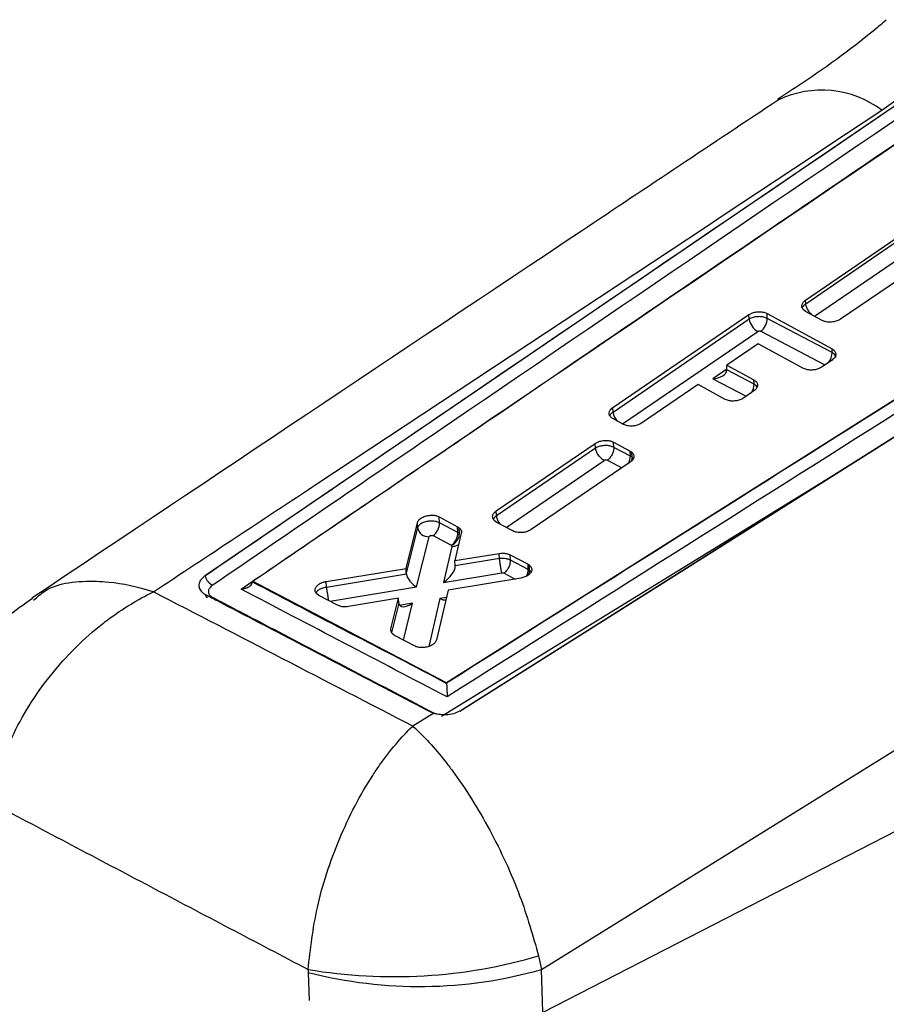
# Model space of a CAD drawing. Header units: millimetres. Extents: x 19 to 411, y 18 to 285.
# Tile 9 of 58: x 67 to 82, y 108 to 126. Entities that reach past the tile are written whole.
import ezdxf

# ---------------------------------------------------------------- set-up
doc = ezdxf.new("R2010")
doc.units = ezdxf.units.MM

msp = doc.modelspace()

# ---------------------------------------------------------------- linework, layer by layer
at = {"color": 7, "linetype": 'Continuous', "lineweight": 25}
for p, q in [((82.28808, 124.069456), (84.481612, 125.663248)), ((84.149202, 125.263026), (70.393017, 115.888353)), ((90.301567, 123.906238), (74.631888, 113.999837)), ((81.761062, 117.853813), (91.162948, 123.794961)), ((80.946424, 120.730449), (82.687207, 121.917743)), ((82.689963, 121.854171), (80.949423, 120.661307)), ((83.300735, 121.580439), (81.559876, 120.395068)), ((80.949423, 120.661307), (80.946424, 120.730449)), ((80.946838, 120.532708), (80.905888, 120.564284)), ((80.949423, 120.661307), (80.949415, 120.661293)), ((76.305347, 108.958726), (94.833711, 120.461585)), ((77.556567, 118.840129), (79.950637, 120.474837)), ((79.954017, 120.396924), (77.560202, 118.756338)), ((79.954017, 120.396924), (79.950637, 120.474837)), ((80.268153, 120.495933), (81.410612, 119.871757)), ((80.271924, 120.408997), (80.268153, 120.495933)), ((81.413437, 119.80664), (80.271924, 120.408997)), ((81.237538, 120.373609), (80.946838, 120.532708)), ((80.11313, 119.964578), (79.558837, 119.586697)), ((80.908978, 119.530714), (80.11313, 119.964578)), ((81.413437, 119.80664), (81.410612, 119.871757)), ((81.411285, 119.677311), (81.226469, 119.551718)), ((79.558837, 119.586697), (80.036393, 119.326788)), ((79.561816, 119.518032), (79.558837, 119.586697)), ((80.039681, 119.251028), (79.561858, 119.503161)), ((79.057337, 119.2448), (78.062123, 118.56634)), ((79.534771, 118.985455), (79.057337, 119.2448)), ((80.039681, 119.251028), (80.036393, 119.326788)), ((80.037056, 119.13253), (79.852244, 119.006843)), ((77.560202, 118.756338), (77.556567, 118.840129)), ((77.74461, 118.544445), (77.557231, 118.645912)), ((75.50814, 117.022322), (77.248888, 118.209675)), ((77.252399, 118.128758), (75.51189, 116.935919)), ((77.252399, 118.128758), (77.248888, 118.209675)), ((77.25244, 118.128764), (77.252399, 118.128758)), ((77.571156, 118.232071), (77.861756, 118.075043)), ((77.575098, 118.141187), (77.571156, 118.232071)), ((77.865538, 117.987865), (77.575098, 118.141196)), ((95.419809, 118.013039), (76.32761, 108.202575)), ((77.861756, 118.075043), (77.89141, 118.054856)), ((77.865538, 117.987865), (77.861756, 118.075043)), ((77.895148, 117.968661), (77.89141, 118.054856)), ((77.89515, 117.968651), (77.895148, 117.968661)), ((74.542112, 113.415145), (81.761062, 117.853813)), ((77.862062, 117.879067), (76.121225, 116.694251)), ((74.506329, 116.917334), (74.828332, 116.745027)), ((74.510846, 116.813223), (74.506329, 116.917334)), ((75.51189, 116.935919), (75.50814, 117.022322)), ((75.51189, 116.935919), (75.511881, 116.935896)), ((73.921878, 116.011412), (74.12037, 116.812329)), ((74.124032, 116.727856), (74.12037, 116.812329)), ((74.832745, 116.643293), (74.510846, 116.813223)), ((74.828332, 116.745027), (74.855567, 116.727031)), ((74.832745, 116.643293), (74.828332, 116.745027)), ((75.508512, 116.826495), (75.472591, 116.852307)), ((75.79906, 116.670913), (75.508512, 116.826495)), ((74.124032, 116.727856), (73.925479, 115.928389)), ((74.107026, 115.684956), (74.326529, 116.568776)), ((74.395597, 116.587817), (74.717451, 116.417904)), ((74.892777, 116.632497), (74.781615, 116.15057)), ((74.859949, 116.62601), (74.855567, 116.727031)), ((74.859949, 116.626001), (74.859949, 116.62601)), ((74.72877, 116.398213), (74.582307, 115.764024)), ((74.717451, 116.417904), (74.722278, 116.414776)), ((74.722278, 116.414776), (74.72877, 116.398213)), ((74.781615, 116.15057), (75.560256, 116.275308)), ((75.56425, 116.183252), (75.560256, 116.275308)), ((75.754084, 116.250147), (76.065787, 116.083687)), ((75.758223, 116.154723), (75.754084, 116.250147)), ((74.785687, 116.05669), (74.781615, 116.15057)), ((75.56425, 116.183252), (74.78576, 116.054574)), ((75.564252, 116.183177), (75.56425, 116.183252)), ((76.069843, 115.990208), (75.758223, 116.154723)), ((75.758225, 116.154712), (75.758223, 116.154723)), ((76.065787, 116.083687), (76.089332, 116.068644)), ((76.069835, 115.990359), (76.065787, 116.083687)), ((76.093363, 115.975746), (76.089332, 116.068644)), ((70.393019, 115.888352), (70.378344, 115.877781)), ((70.393047, 115.887715), (70.393019, 115.888352)), ((70.393047, 115.887715), (70.393339, 115.887884)), ((72.515568, 115.781779), (73.921878, 116.011412)), ((73.927256, 115.912079), (72.520073, 115.678485)), ((73.925479, 115.928389), (73.921878, 116.011412)), ((74.582307, 115.764024), (75.607456, 115.933464)), ((76.09337, 115.975469), (76.069835, 115.990359)), ((76.069843, 115.990208), (76.069835, 115.990359)), ((76.093363, 115.975746), (76.09337, 115.975469)), ((71.222229, 115.785001), (71.22218, 115.774378)), ((74.631888, 113.999837), (71.222229, 115.785001)), ((72.520047, 115.67852), (72.515568, 115.781779)), ((75.938811, 115.840859), (74.660479, 115.630482)), ((72.387803, 115.537814), (72.353823, 115.561546)), ((72.717225, 115.363405), (72.387803, 115.537814)), ((72.520073, 115.678485), (72.520047, 115.67852)), ((74.660479, 115.630482), (74.455577, 114.754524)), ((73.791358, 115.486197), (72.912176, 115.33945)), ((73.6567, 114.945986), (73.791358, 115.486197)), ((73.794884, 115.404924), (73.791358, 115.486197)), ((73.720813, 114.832498), (73.690353, 114.853025)), ((74.069359, 114.648259), (73.720813, 114.832498)), ((74.63193, 113.998872), (74.631888, 113.999837)), ((74.632582, 113.989791), (74.63193, 113.998872)), ((74.408328, 113.463788), (74.039021, 113.237198)), ((74.349463, 113.488146), (74.408328, 113.463788)), ((74.468988, 113.448061), (74.408328, 113.463788)), ((76.252645, 109.196072), (76.305347, 108.958726)), ((72.198617, 108.957442), (72.201485, 108.905214)), ((76.327559, 108.204325), (76.305347, 108.958726))]:
    msp.add_line(p, q, dxfattribs=at)
at = {"color": 8, "linetype": 'Continuous', "lineweight": 25}
for p, q in [((81.103644, 120.446888), (82.8396, 121.636613)), ((77.729804, 118.552468), (80.103773, 120.179446)), ((80.156697, 120.183574), (81.282265, 119.589632)), ((79.561873, 119.516619), (79.314815, 119.347295)), ((79.314815, 119.347295), (79.899326, 119.038856)), ((74.865135, 113.502005), (81.761062, 117.853813)), ((75.682989, 116.733069), (77.402053, 117.911212)), ((77.460309, 117.915542), (77.716745, 117.78016)), ((75.643702, 115.928924), (75.841005, 115.824761)), ((72.586598, 115.432566), (74.107026, 115.684956)), ((73.79498, 115.402773), (73.666411, 114.885231)), ((74.036167, 115.399437), (73.8089, 115.360836)), ((73.875069, 114.750958), (74.036167, 115.399437)), ((74.516246, 115.481145), (74.319891, 114.63807)), ((74.630069, 115.50048), (74.516246, 115.481145)), ((73.658102, 114.91362), (73.6567, 114.945986)), ((72.201485, 108.905214), (72.216075, 108.409673))]:
    msp.add_line(p, q, dxfattribs=at)
at = {"color": 7, "linetype": 'Continuous', "lineweight": 25, "flags": 128}
for points in [[(90.542006, 123.40093), (90.167475, 123.164245), (86.620251, 120.922775), (81.852905, 117.91083)], [(81.852905, 117.91083), (81.648537, 117.781728), (80.761588, 117.221456), (77.213577, 114.980606), (74.889542, 113.513181)]]:
    msp.add_lwpolyline(points, dxfattribs=at)
at = {"color": 8, "linetype": 'Continuous', "lineweight": 25, "flags": 128}
for points in [[(81.476571, 119.723459), (81.477748, 119.734022), (81.457018, 119.773836), (81.413469, 119.806631), (81.413437, 119.80664), (81.413437, 119.80664)], [(80.093769, 119.198026), (80.083255, 119.21822), (80.039712, 119.25101), (80.039681, 119.251028), (80.039681, 119.251028)], [(77.917344, 117.944745), (77.895173, 117.968648), (77.895148, 117.968661), (77.895148, 117.968661)], [(76.118889, 115.949565), (76.093388, 115.975724), (76.093363, 115.975746), (76.093363, 115.975746)]]:
    msp.add_lwpolyline(points, dxfattribs=at)
at = {"color": 8, "linetype": 'Continuous', "lineweight": 25}
for centre, radius, start, end in [((81.22815, 122.664125), 1.760229, 52.9756277, 115.6969726), ((81.134717, 119.808079), 0.278725, 322.3478651, 359.7040968), ((79.765898, 119.251586), 0.273783, 327.0005558, 359.8831179), ((77.868589, 118.80908), 0.312864, 189.7051982, 221.4474147), ((77.595815, 117.987683), 0.269723, 331.3109623, 0.0385724)]:
    msp.add_arc(centre, radius, start, end, dxfattribs=at)
at = {"color": 7, "linetype": 'Continuous', "lineweight": 25}
for centre, radius, start, end in [((80.262386, 120.448968), 0.312729, 189.5795043, 239.5233048), ((79.990495, 120.410691), 0.281434, 306.1963957, 359.655264), ((74.229484, 116.814915), 0.281367, 306.1839265, 359.6554498), ((74.316766, 116.76477), 0.196237, 190.8422873, 272.85171), ((74.551452, 116.645001), 0.281298, 306.1653409, 359.652198), ((73.70806, 117.869637), 9.039117, 260.3871429, 286.3502354), ((74.154897, 116.487383), 7.829758, 255.5529186, 285.9412091)]:
    msp.add_arc(centre, radius, start, end, dxfattribs=at)
for centre, major_axis, ratio, start_param, end_param in [((79.297455, 119.496183), (0.26433, 0.015254), 0.565479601, 4.74545424, 6.227953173), ((79.429409, 119.586619), (-0.093399, 0.163051), 0.57713148, 3.885626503, 3.982277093), ((77.703353, 117.891177), (0.229053, 0.012905), 0.557103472, 0.547761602, 0.753157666), ((74.670708, 116.54668), (0.228873, 0.012885), 0.557067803, 0.56670005, 0.753300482), ((74.564946, 115.912915), (0.20299, 0.190556), 0.456656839, 4.386083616, 5.897347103), ((74.592463, 116.032063), (0.188663, 0.053168), 0.795355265, 6.084562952, 6.097983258), ((74.119357, 115.953395), (0.189299, 0.053562), 0.792302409, 2.956233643, 3.060988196), ((74.089666, 115.833847), (-0.144547, 0.156431), 0.503989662, 0.664411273, 2.175751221), ((75.931961, 115.916472), (0.094007, 0.162333), 0.62218059, 4.805728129, 5.499792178), ((73.825044, 115.515416), (0.012032, 0.192114), 0.148263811, 2.192808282, 2.206560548), ((74.018807, 115.548326), (0.2065, 0.191517), 0.452445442, 2.776590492, 4.392681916), ((74.498887, 115.630032), (-0.146227, 0.155368), 0.507389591, 2.169925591, 2.816160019)]:
    msp.add_ellipse(centre, major_axis=major_axis, ratio=ratio, start_param=start_param, end_param=end_param, dxfattribs=at)
for points, knots in [([(82.360363, 125.653129), (82.311051, 125.611172), (81.860259, 125.227615), (81.220383, 124.76045), (80.593177, 124.353623), (80.449476, 124.260413)], [0, 0, 0, 0, 0.086493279, 0.790703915, 1, 1, 1, 1]), ([(70.393339, 115.887884), (71.795867, 116.845518), (76.380395, 119.975794), (80.966369, 123.094485), (84.149372, 125.259086)], [0, 0, 0, 0, 0.305926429, 1, 1, 1, 1]), ([(84.267665, 125.083778), (81.085182, 122.918954), (76.500017, 119.799982), (71.916893, 116.669135), (70.514835, 115.711354)], [0, 0, 0, 0, 0.69408256, 1, 1, 1, 1]), ([(71.020821, 115.648033), (73.276512, 117.185919), (77.781046, 120.257022), (82.287136, 123.319421), (84.536756, 124.848293)], [0, 0, 0, 0, 0.500760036, 1, 1, 1, 1]), ([(71.222229, 115.785001), (71.230541, 115.790668), (71.524566, 115.991125), (72.961548, 116.970498), (77.400361, 119.993207), (81.554214, 122.815299), (84.564869, 124.860712)], [0, 0, 0, 0, 0.001869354, 0.066123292, 0.323139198, 1, 1, 1, 1]), ([(80.464892, 124.249666), (79.311565, 123.481622), (74.938894, 120.569697), (70.565003, 117.642546), (67.344761, 115.487455)], [0, 0, 0, 0, 0.263758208, 1, 1, 1, 1]), ([(69.480384, 115.599592), (70.437771, 116.232258), (74.716025, 119.059439), (78.979042, 121.880045), (82.28808, 124.069456)], [0, 0, 0, 0, 0.2237799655, 1, 1, 1, 1]), ([(74.63193, 113.998872), (77.240604, 115.647396), (82.46381, 118.948146), (87.689834, 122.24246), (90.301848, 123.902258), (90.302168, 123.902462)], [0, 0, 0, 0, 0.4994086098, 0.9999385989, 1, 1, 1, 1]), ([(90.596917, 123.838745), (87.922656, 122.146895), (82.604936, 118.78268), (77.286004, 115.422409), (74.641942, 113.752004)], [0, 0, 0, 0, 0.502896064, 1, 1, 1, 1]), ([(80.905888, 120.564284), (80.896253, 120.57844), (80.876983, 120.606752), (80.880688, 120.655376), (80.905071, 120.698262), (80.934149, 120.720895), (80.946424, 120.730449)], [0, 0, 0, 0, 0.267956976, 0.53590531, 0.804079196, 1, 1, 1, 1]), ([(79.950637, 120.474837), (79.970198, 120.486024), (80.009322, 120.508401), (80.084279, 120.525772), (80.160514, 120.528066), (80.224164, 120.516537), (80.255674, 120.501778), (80.268153, 120.495933)], [0, 0, 0, 0, 0.2151514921, 0.4303319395, 0.6449935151, 0.8594074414, 1, 1, 1, 1]), ([(80.271924, 120.408997), (80.271914, 120.409001), (80.254652, 120.413981), (80.21149, 120.435185), (80.137061, 120.441945), (80.058944, 120.435717), (79.997095, 120.421728), (79.964623, 120.399984), (79.954028, 120.396927), (79.954017, 120.396924)], [0, 0, 0, 0, 0.000130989, 0.214603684, 0.432889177, 0.651591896, 0.868273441, 0.999869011, 1, 1, 1, 1]), ([(81.559876, 120.395068), (81.539968, 120.383728), (81.500149, 120.361046), (81.423892, 120.343496), (81.346342, 120.341222), (81.281909, 120.352945), (81.250023, 120.367795), (81.237538, 120.373609)], [0, 0, 0, 0, 0.215689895, 0.43140126, 0.646615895, 0.861638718, 1, 1, 1, 1]), ([(80.103773, 120.179446), (80.105686, 120.18062), (80.110739, 120.183721), (80.121163, 120.187168), (80.1341, 120.188679), (80.146765, 120.187593), (80.153444, 120.18489), (80.156697, 120.183574)], [0, 0, 0, 0, 0.131202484, 0.346698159, 0.566046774, 0.788585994, 1, 1, 1, 1]), ([(81.410612, 119.871757), (81.426748, 119.860735), (81.459019, 119.838692), (81.479275, 119.79396), (81.47491, 119.746883), (81.449321, 119.706382), (81.421973, 119.68548), (81.411285, 119.677311)], [0, 0, 0, 0, 0.21513892, 0.430256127, 0.645847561, 0.861599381, 1, 1, 1, 1]), ([(81.226469, 119.551718), (81.206908, 119.54058), (81.167785, 119.518303), (81.092841, 119.501033), (81.016616, 119.498719), (80.952969, 119.510193), (80.921455, 119.524894), (80.908978, 119.530714)], [0, 0, 0, 0, 0.21510771, 0.430225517, 0.644900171, 0.859406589, 1, 1, 1, 1]), ([(80.036393, 119.326788), (80.052528, 119.315796), (80.084795, 119.293812), (80.105046, 119.249147), (80.100686, 119.202125), (80.0751, 119.161632), (80.04775, 119.14071), (80.037056, 119.13253)], [0, 0, 0, 0, 0.2151259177, 0.4302310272, 0.6457886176, 0.8615054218, 1, 1, 1, 1]), ([(79.852244, 119.006843), (79.832684, 118.995692), (79.793562, 118.973388), (79.718618, 118.956024), (79.642387, 118.953636), (79.578747, 118.965014), (79.547239, 118.979659), (79.534771, 118.985455)], [0, 0, 0, 0, 0.21511448, 0.430248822, 0.644951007, 0.859500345, 1, 1, 1, 1]), ([(77.557231, 118.645912), (77.541104, 118.656858), (77.508853, 118.67875), (77.488612, 118.723349), (77.492973, 118.770375), (77.518541, 118.810944), (77.545876, 118.831923), (77.556567, 118.840129)], [0, 0, 0, 0, 0.215115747, 0.430206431, 0.645714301, 0.861426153, 1, 1, 1, 1]), ([(78.062123, 118.56634), (78.042565, 118.555159), (78.003447, 118.532795), (77.928499, 118.515327), (77.852261, 118.512786), (77.788598, 118.524078), (77.757084, 118.53867), (77.74461, 118.544445)], [0, 0, 0, 0, 0.2150928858, 0.4302042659, 0.6449121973, 0.8594478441, 1, 1, 1, 1]), ([(77.248888, 118.209675), (77.268796, 118.221033), (77.308615, 118.243749), (77.384839, 118.261483), (77.462339, 118.264009), (77.526781, 118.252564), (77.558651, 118.237846), (77.571156, 118.232071)], [0, 0, 0, 0, 0.2155249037, 0.4310738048, 0.6462177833, 0.8611771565, 1, 1, 1, 1]), ([(77.575092, 118.14119), (77.575083, 118.141195), (77.571075, 118.143509), (77.548297, 118.153521), (77.499245, 118.168895), (77.423312, 118.174749), (77.347986, 118.166494), (77.290031, 118.149012), (77.262396, 118.134127), (77.25244, 118.128764)], [0, 0, 0, 0, 0.000101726, 0.047624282, 0.25977303, 0.4725899, 0.688526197, 0.887786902, 1, 1, 1, 1]), ([(77.402053, 117.911212), (77.384531, 117.922533), (77.349487, 117.945175), (77.301883, 118.002279), (77.265533, 118.067236), (77.256804, 118.108256), (77.25244, 118.128764)], [0, 0, 0, 0, 0.2499900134, 0.4999916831, 0.7500181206, 1, 1, 1, 1]), ([(77.575092, 118.14119), (77.574062, 118.120826), (77.572002, 118.080097), (77.546475, 118.01448), (77.508316, 117.954956), (77.476312, 117.92868), (77.460309, 117.915542)], [0, 0, 0, 0, 0.2499922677, 0.4999991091, 0.7500030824, 1, 1, 1, 1]), ([(77.89141, 118.054856), (77.903324, 118.041707), (77.92715, 118.01541), (77.93124, 117.967954), (77.911988, 117.919772), (77.878881, 117.892779), (77.862062, 117.879067)], [0, 0, 0, 0, 0.2478742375, 0.4957291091, 0.7438322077, 1, 1, 1, 1]), ([(77.402053, 117.911212), (77.403802, 117.912297), (77.408702, 117.915334), (77.419023, 117.919085), (77.432607, 117.921205), (77.44646, 117.920447), (77.455481, 117.917907), (77.459606, 117.915887), (77.460309, 117.915542)], [0, 0, 0, 0, 0.109523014, 0.306819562, 0.522210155, 0.737462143, 0.955198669, 1, 1, 1, 1]), ([(74.12037, 116.812329), (74.126787, 116.828042), (74.139623, 116.859467), (74.188995, 116.900415), (74.254398, 116.931079), (74.330684, 116.947585), (74.408239, 116.948056), (74.467796, 116.935622), (74.496557, 116.921972), (74.506329, 116.917334)], [0, 0, 0, 0, 0.1540088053, 0.3080185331, 0.4607960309, 0.6166648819, 0.7688486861, 0.9214539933, 1, 1, 1, 1]), ([(75.472591, 116.852307), (75.461878, 116.865878), (75.440452, 116.893019), (75.44051, 116.940886), (75.462722, 116.98615), (75.493706, 117.010826), (75.50814, 117.022322)], [0, 0, 0, 0, 0.258173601, 0.516338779, 0.774685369, 1, 1, 1, 1]), ([(74.510846, 116.813223), (74.510835, 116.813229), (74.492805, 116.823639), (74.449955, 116.837432), (74.375688, 116.846979), (74.297377, 116.841426), (74.225628, 116.822023), (74.167361, 116.790545), (74.135461, 116.757135), (74.12651, 116.735724), (74.124035, 116.727865), (74.124032, 116.727856)], [0, 0, 0, 0, 0.0000892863, 0.1527887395, 0.3086220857, 0.4543773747, 0.6153401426, 0.7647691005, 0.9170910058, 0.9999117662, 1, 1, 1, 1]), ([(74.326529, 116.568776), (74.327038, 116.570261), (74.328507, 116.574546), (74.334227, 116.581232), (74.344681, 116.587632), (74.357446, 116.591947), (74.371364, 116.593452), (74.384869, 116.592288), (74.392021, 116.589307), (74.395597, 116.587817)], [0, 0, 0, 0, 0.0819192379, 0.2362728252, 0.386089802, 0.5443376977, 0.6937500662, 0.8468821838, 1, 1, 1, 1]), ([(74.722278, 116.414776), (74.727849, 116.417687), (74.75197, 116.430294), (74.791356, 116.462388), (74.830738, 116.514626), (74.856226, 116.57173), (74.858708, 116.607909), (74.859949, 116.626001)], [0, 0, 0, 0, 0.073626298, 0.3187993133, 0.5458716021, 0.7729116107, 1, 1, 1, 1]), ([(74.855567, 116.727031), (74.867859, 116.714207), (74.892441, 116.688559), (74.89694, 116.653993), (74.893354, 116.635474), (74.892777, 116.632497)], [0, 0, 0, 0, 0.4563229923, 0.9126062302, 1, 1, 1, 1]), ([(76.121225, 116.694251), (76.101325, 116.682899), (76.061525, 116.660194), (75.9853, 116.642329), (75.907757, 116.63958), (75.843361, 116.650752), (75.811503, 116.665251), (75.79906, 116.670913)], [0, 0, 0, 0, 0.215667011, 0.43134585, 0.646738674, 0.862025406, 1, 1, 1, 1]), ([(75.560256, 116.275308), (75.578648, 116.277345), (75.622796, 116.282235), (75.692944, 116.275576), (75.733649, 116.258646), (75.754084, 116.250147)], [0, 0, 0, 0, 0.262317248, 0.629668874, 1, 1, 1, 1]), ([(75.758225, 116.154712), (75.758214, 116.154719), (75.741607, 116.164307), (75.716009, 116.172335), (75.670674, 116.182436), (75.625062, 116.185778), (75.584141, 116.188671), (75.564268, 116.183182), (75.564252, 116.183177)], [0, 0, 0, 0, 0.000224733, 0.333370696, 0.437430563, 0.707180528, 0.999776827, 1, 1, 1, 1]), ([(75.607456, 115.933464), (75.603785, 115.949382), (75.596444, 115.981219), (75.583975, 116.048605), (75.57234, 116.120271), (75.566948, 116.16221), (75.564252, 116.183177)], [0, 0, 0, 0, 0.250000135, 0.50000633, 0.750031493, 1, 1, 1, 1]), ([(75.643702, 115.928924), (75.647796, 115.931917), (75.668065, 115.946737), (75.701353, 115.982423), (75.734717, 116.039402), (75.755779, 116.099454), (75.75741, 116.136293), (75.758225, 116.154712)], [0, 0, 0, 0, 0.064083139, 0.317271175, 0.544844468, 0.772420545, 1, 1, 1, 1]), ([(76.089332, 116.068644), (76.102203, 116.055878), (76.127943, 116.030347), (76.135425, 115.983068), (76.118139, 115.935588), (76.075993, 115.892723), (76.014469, 115.858071), (75.96411, 115.846615), (75.938811, 115.840859)], [0, 0, 0, 0, 0.166485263, 0.33296212, 0.499553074, 0.66604885, 0.832229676, 1, 1, 1, 1]), ([(70.378344, 115.877781), (70.352283, 115.854101), (70.300164, 115.806742), (70.272494, 115.724185), (70.287709, 115.645095), (70.335742, 115.587242), (70.379906, 115.561184), (70.394566, 115.552534)], [0, 0, 0, 0, 0.222625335, 0.445233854, 0.667638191, 0.889676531, 1, 1, 1, 1]), ([(70.378344, 115.877781), (70.383231, 115.880626), (70.388128, 115.883477), (70.393036, 115.887706), (70.393047, 115.887715)], [0, 0, 0, 0, 0.997819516, 1, 1, 1, 1]), ([(70.514835, 115.711354), (70.503739, 115.718262), (70.483834, 115.730652), (70.452956, 115.761464), (70.425106, 115.799201), (70.402051, 115.845151), (70.396243, 115.873639), (70.393339, 115.887884)], [0, 0, 0, 0, 0.196316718, 0.352154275, 0.568124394, 0.784063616, 1, 1, 1, 1]), ([(75.607456, 115.933464), (75.611219, 115.933881), (75.618601, 115.934699), (75.627177, 115.933899), (75.63578, 115.932256), (75.640288, 115.93036), (75.643702, 115.928924)], [0, 0, 0, 0, 0.285630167, 0.560286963, 0.667038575, 1, 1, 1, 1]), ([(76.078079, 115.899535), (76.081146, 115.906481), (76.092549, 115.932305), (76.093023, 115.95724), (76.09337, 115.975469)], [0, 0, 0, 0, 0.2689551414, 1, 1, 1, 1]), ([(70.514835, 115.711354), (70.503157, 115.702347), (70.473811, 115.679711), (70.446641, 115.636421), (70.442028, 115.586745), (70.463628, 115.539878), (70.498062, 115.517142), (70.515229, 115.505807)], [0, 0, 0, 0, 0.141847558, 0.356455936, 0.570480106, 0.78587404, 1, 1, 1, 1]), ([(71.020821, 115.648033), (71.021536, 115.648091), (71.034412, 115.649126), (71.076258, 115.654571), (71.136418, 115.67295), (71.187229, 115.706353), (71.215645, 115.740281), (71.219997, 115.762989), (71.22218, 115.774378)], [0, 0, 0, 0, 0.00778434, 0.140291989, 0.459156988, 0.690959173, 0.844993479, 1, 1, 1, 1]), ([(71.22218, 115.774378), (71.222357, 115.774286), (71.79108, 115.477708), (72.928009, 114.875317), (74.064086, 114.295933), (74.632494, 113.989839), (74.632582, 113.989791)], [0, 0, 0, 0, 0.00015583, 0.500280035, 0.999922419, 1, 1, 1, 1]), ([(72.353823, 115.561546), (72.342821, 115.574977), (72.320816, 115.601841), (72.319725, 115.649796), (72.343105, 115.696823), (72.390422, 115.738169), (72.450924, 115.767845), (72.495811, 115.77752), (72.515568, 115.781779)], [0, 0, 0, 0, 0.17280647, 0.345607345, 0.518525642, 0.691444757, 0.864183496, 1, 1, 1, 1]), ([(66.64563, 111.882801), (66.724306, 112.223606), (66.890471, 112.943384), (67.535757, 114.031835), (68.205392, 114.740061), (68.86297, 115.257166), (69.20757, 115.467889), (69.477336, 115.59812), (69.480384, 115.599592)], [0, 0, 0, 0, 0.229686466, 0.4850958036, 0.7484203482, 0.8047697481, 0.9977946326, 1, 1, 1, 1]), ([(74.039021, 113.237198), (73.276314, 113.632441), (71.757682, 114.419412), (70.23722, 115.207371), (69.480384, 115.599592)], [0, 0, 0, 0, 0.502232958, 1, 1, 1, 1]), ([(70.394584, 115.552524), (70.466547, 115.51489), (70.826362, 115.326721), (72.144683, 114.637712), (73.390991, 113.98789), (74.349463, 113.488146)], [0, 0, 0, 0, 0.054586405, 0.272931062, 1, 1, 1, 1]), ([(70.429322, 115.492746), (70.424868, 115.4955), (70.415021, 115.501589), (70.404065, 115.517664), (70.397231, 115.535462), (70.395275, 115.54807), (70.394584, 115.552524)], [0, 0, 0, 0, 0.244987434, 0.541561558, 0.838061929, 1, 1, 1, 1]), ([(74.641942, 113.752004), (74.039577, 114.066938), (72.832548, 114.698009), (71.625496, 115.330957), (71.020821, 115.648033)], [0, 0, 0, 0, 0.499047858, 1, 1, 1, 1]), ([(67.352631, 115.481497), (67.200066, 115.37591), (66.858039, 115.139202), (66.427744, 114.656055), (66.09406, 114.155339), (65.97564, 113.807903), (65.930974, 113.676858)], [0, 0, 0, 0, 0.237171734, 0.531701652, 0.823367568, 1, 1, 1, 1]), ([(72.912176, 115.33945), (72.893706, 115.337275), (72.849473, 115.332067), (72.778895, 115.338239), (72.737888, 115.354973), (72.717225, 115.363405)], [0, 0, 0, 0, 0.262352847, 0.628289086, 1, 1, 1, 1]), ([(73.690353, 114.853025), (73.677768, 114.865936), (73.657403, 114.886829), (73.657265, 114.912089), (73.657212, 114.92174)], [0, 0, 0, 0, 0.6179591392, 1, 1, 1, 1]), ([(74.455577, 114.754524), (74.449386, 114.738928), (74.437005, 114.707738), (74.388185, 114.666861), (74.323124, 114.635992), (74.246851, 114.619027), (74.169082, 114.617938), (74.10873, 114.629914), (74.079528, 114.643521), (74.069359, 114.648259)], [0, 0, 0, 0, 0.153315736, 0.30661625, 0.459078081, 0.614736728, 0.766705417, 0.918762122, 1, 1, 1, 1]), ([(74.632582, 113.989791), (74.633777, 113.976553), (74.636161, 113.950151), (74.639235, 113.899494), (74.641734, 113.838626), (74.642448, 113.788075), (74.642137, 113.760603), (74.641952, 113.752436), (74.641942, 113.752004)], [0, 0, 0, 0, 0.1571938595, 0.3135093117, 0.5425137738, 0.8512067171, 0.9921322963, 1, 1, 1, 1]), ([(74.889545, 113.51318), (74.855469, 113.495322), (74.786408, 113.45913), (74.656538, 113.434825), (74.547179, 113.434725), (74.48757, 113.444892), (74.468988, 113.448061)], [0, 0, 0, 0, 0.28420276, 0.575997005, 0.867821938, 1, 1, 1, 1]), ([(72.198617, 108.957442), (72.240093, 109.318177), (72.327169, 110.075535), (72.728425, 111.286431), (73.154024, 112.104011), (73.595574, 112.757803), (73.83686, 113.043495), (74.036967, 113.23523), (74.039021, 113.237198)], [0, 0, 0, 0, 0.228018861, 0.478722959, 0.739019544, 0.78674252, 0.997810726, 1, 1, 1, 1]), ([(74.039021, 113.237198), (74.040947, 113.235462), (74.228465, 113.066373), (74.465098, 112.808964), (74.923672, 112.208121), (75.402108, 111.44376), (75.938762, 110.288077), (76.151375, 109.548392), (76.252645, 109.196072)], [0, 0, 0, 0, 0.002189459, 0.21325591, 0.260967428, 0.521273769, 0.771978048, 1, 1, 1, 1]), ([(66.64563, 111.882801), (67.572568, 111.393471), (69.423367, 110.416435), (71.27456, 109.443234), (72.198617, 108.957442)], [0, 0, 0, 0, 0.50083111, 1, 1, 1, 1]), ([(75.724395, 102.953353), (76.742574, 103.397163), (82.900101, 106.081144), (89.056968, 108.760285), (94.195766, 110.996416)], [0, 0, 0, 0, 0.165355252, 1, 1, 1, 1])]:
    msp.add_open_spline(points, degree=3, knots=knots, dxfattribs=at)
at = {"color": 8, "linetype": 'Continuous', "lineweight": 25}
for points, knots in [([(80.949415, 120.661293), (80.949407, 120.661289), (80.936521, 120.65385), (80.908733, 120.633474), (80.895969, 120.609908), (80.888605, 120.596312)], [0, 0, 0, 0, 0.000259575, 0.423241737, 1, 1, 1, 1]), ([(81.068907, 120.4659), (81.061663, 120.470817), (81.036994, 120.487559), (80.999021, 120.535314), (80.962506, 120.599666), (80.953779, 120.64075), (80.949415, 120.661293)], [0, 0, 0, 0, 0.121709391, 0.414475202, 0.707222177, 1, 1, 1, 1]), ([(77.560202, 118.756338), (77.560192, 118.756332), (77.542294, 118.746), (77.517023, 118.726946), (77.508272, 118.705436), (77.505214, 118.697917)], [0, 0, 0, 0, 0.000382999, 0.650569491, 1, 1, 1, 1]), ([(77.89515, 117.968651), (77.894751, 117.950539), (77.894217, 117.926307), (77.882401, 117.901611), (77.879417, 117.895374)], [0, 0, 0, 0, 0.747457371, 1, 1, 1, 1]), ([(75.511881, 116.935896), (75.511874, 116.935892), (75.496493, 116.927013), (75.471124, 116.908378), (75.46092, 116.887002), (75.456431, 116.877599)], [0, 0, 0, 0, 0.000275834, 0.560209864, 1, 1, 1, 1]), ([(75.584614, 116.785743), (75.577287, 116.793849), (75.55398, 116.819634), (75.525265, 116.87488), (75.516342, 116.915559), (75.511881, 116.935896)], [0, 0, 0, 0, 0.186513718, 0.593295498, 1, 1, 1, 1]), ([(74.72877, 116.398213), (74.75233, 116.399779), (74.79764, 116.40279), (74.83124, 116.424982), (74.847369, 116.435635)], [0, 0, 0, 0, 0.519978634, 1, 1, 1, 1]), ([(67.374436, 115.452033), (67.439503, 115.511187), (67.708896, 115.756103), (68.216097, 115.800392), (68.865767, 115.766246), (69.209243, 115.690696), (69.477354, 115.600609), (69.480384, 115.599592)], [0, 0, 0, 0, 0.14007312, 0.579938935, 0.673950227, 0.996315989, 1, 1, 1, 1]), ([(72.520047, 115.67852), (72.520033, 115.678519), (72.505542, 115.677077), (72.465982, 115.669486), (72.407734, 115.649056), (72.358586, 115.617771), (72.344621, 115.593821), (72.338883, 115.583982)], [0, 0, 0, 0, 0.000172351, 0.174366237, 0.479053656, 0.785976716, 1, 1, 1, 1]), ([(72.520073, 115.678485), (72.522513, 115.659912), (72.527394, 115.622763), (72.537756, 115.559209), (72.549276, 115.49643), (72.556669, 115.46335), (72.560456, 115.446407)], [0, 0, 0, 0, 0.246899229, 0.493857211, 0.740778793, 1, 1, 1, 1]), ([(70.515227, 115.505806), (70.587172, 115.46813), (70.946895, 115.279748), (72.253944, 114.595727), (73.489033, 113.951016), (74.436348, 113.456522)], [0, 0, 0, 0, 0.055043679, 0.275217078, 1, 1, 1, 1])]:
    msp.add_open_spline(points, degree=3, knots=knots, dxfattribs=at)

doc.saveas('drawing.dxf')
